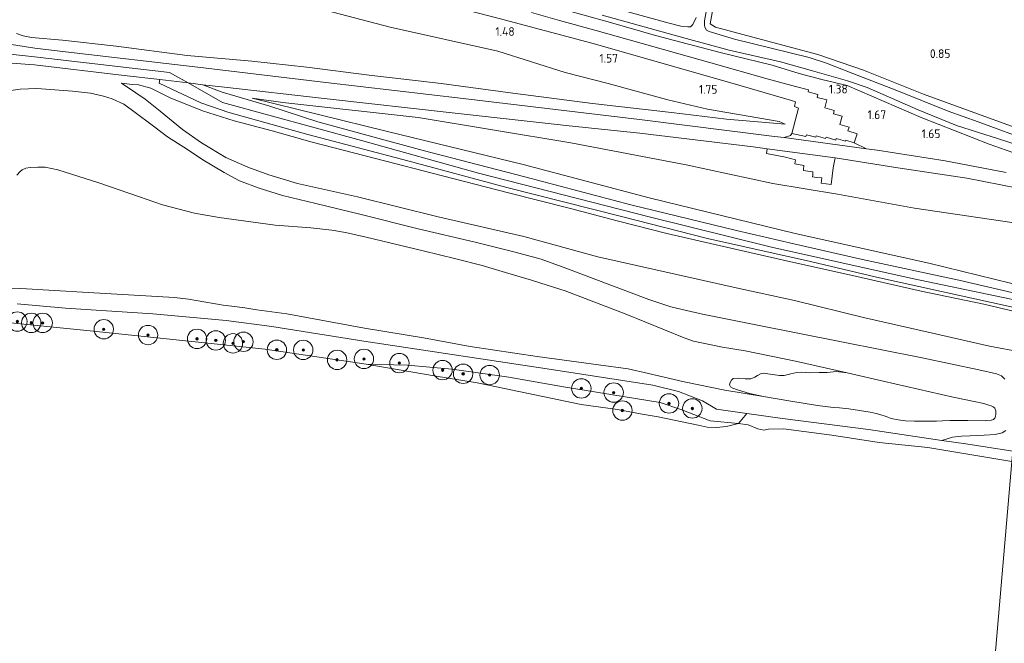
# Model space of a CAD drawing. Extents: x 126429 to 133038, y 413091 to 414846.
# Tile 132 of 256: x 128511 to 128714, y 413429 to 413558. Entities that reach past the tile are written whole.
import ezdxf
from ezdxf.enums import TextEntityAlignment as Align
from ezdxf.lldxf.tags import DXFTag

# ---------------------------------------------------------------- set-up
doc = ezdxf.new("R2010")
doc.units = 0
for name, color, linetype, lineweight in [('B-ME-BC-BETONVORM-GV', 50, 'Continuous', 18), ('B-ME-GR-BOOM-S', 90, 'Continuous', 25), ('B-ME-GR-BOUWLAND_AKKERBOUW-GV', 80, 'Continuous', 13), ('B-ME-GR-GRAS-GV', 60, 'Continuous', 13), ('B-ME-GR-MOERAS-GV', 120, 'Continuous', 13), ('B-ME-GW-TALUD_KRUIN-G', 90, 'Continuous', 18), ('B-ME-GW-TALUD_TEEN-G', 90, 'Continuous', 18), ('B-ME-IE-TERREINAFSCHEIDING_KUNSTMATIG_HEKWERK-G', 20, 'IE-TERREINAFSCHEIDING-KUNSTMATIG', 18), ('B-ME-OB-BEKLEDING_STORTSTEEN-GV', 30, 'Continuous', 18), ('B-ME-OB-OEVERVOORZIENING-G', 7, 'Continuous', 18), ('B-ME-OG-HOOGTEPUNT-S', 7, 'Continuous', 25), ('B-ME-OG-WATER_POEL-GV', 7, 'Continuous', 18), ('B-ME-OG-WATER_RIVIER-GV', 130, 'Continuous', 18), ('B-ME-OG-WATER_SLOOT-G', 120, 'Continuous', 18), ('B-ME-OG-WATER_SLOOT-GV', 120, 'Continuous', 18), ('B-ME-VH-VERHARDING_ASFALT-GV', 252, 'Continuous', 18), ('B-ME-VH-VERHARDING_BETON-GV', 252, 'Continuous', 18), ('B-ME-VH-VERHARDING_HALFVERHARDING-GV', 252, 'Continuous', 18), ('B-ME-WH-WINTERBED-G', 150, 'WH-WINTERBED', 18)]:
    doc.layers.add(name, color=color, linetype=linetype, lineweight=lineweight)
doc.styles.add('NLCS-ISO-ANNOTATIVE-T18', font='NLCS-ISO.ttf', dxfattribs={"height": 1.8})
doc.styles.get("Standard").update_dxf_attribs({"font": 'arial.ttf'})
doc.linetypes.add('IE-TERREINAFSCHEIDING-KUNSTMATIG', pattern='A,4,[82,NLCS.SHX,S=0.75,R=90,X=0,Y=0],4,-2', length=10)
tags = doc.linetypes.add('WH-WINTERBED', pattern='A,6,-3.5,["WB",Standard,S=1.8,R=0,X=-1.5,Y=-0.9],-3.5,6,-3.5,6,-3.5,6,-3.5,6,-3.5', length=51).pattern_tags.tags
tags[6] = DXFTag(74, 10)

# ---------------------------------------------------------------- blocks, each defined once
blk = doc.blocks.new('SAL-HOOGTELABEL-SO')
at = {"color": 0, "linetype": 'ByBlock', "lineweight": -2, "style": 'NLCS-ISO-ANNOTATIVE-T18'}
blk.add_attdef('HOOGTE', text='', height=1.8, dxfattribs=at).set_placement((2.79, 0), align=Align.RIGHT)
blk = doc.blocks.new('SGR-BOOM_01-SO')
at = {"linetype": 'ByBlock', "lineweight": 18}
h = blk.add_hatch(color=0, dxfattribs=at)
h.dxf.hatch_style = 1
edge = h.paths.add_edge_path()
edge.add_arc((0, 0), 0.25, 0, 360)
at = {"color": 0, "linetype": 'ByBlock', "lineweight": 18}
for radius in [2, 0.25]:
    blk.add_circle((0, 0), radius, dxfattribs=at)

msp = doc.modelspace()

# ---------------------------------------------------------------- linework, layer by layer
at = {"layer": 'B-ME-BC-BETONVORM-GV'}
msp.add_polyline3d([(128616.316, 413559.388, 0.945), (128622.112, 413557.769, 0.961), (128629.372, 413555.74, 0.98), (128653.32, 413549.043, 1.027), (128664.96, 413545.733, 1.092), (128670.818, 413544.161, 1.204), (128673.516, 413543.436, 1.256), (128673.451, 413543.058, 1.335), (128675.444, 413542.484, 1.466), (128675.274, 413541.918, 1.47), (128677.269, 413541.429, 1.433), (128676.859, 413539.755, 1.596), (128678.805, 413539.19, 1.643), (128678.628, 413538.546, 1.727), (128680.416, 413538.01, 1.731), (128679.976, 413536.284, 1.853), (128681.894, 413535.773, 1.937), (128681.613, 413535.001, 2.002), (128683.554, 413534.376, 2.021), (128682.889, 413532.518, 1.946), (128681.182, 413533.095, 2.04), (128681.097, 413532.863, 2.054), (128679.231, 413533.444, 2.049), (128679.147, 413533.11, 2.002), (128677.113, 413533.696, 2.058), (128677.028, 413533.413, 2.1), (128675.101, 413533.995, 2.03), (128675.027, 413533.673, 2.03), (128673.058, 413534.202, 2.026), (128672.946, 413533.823, 2.091), (128670.073, 413534.458, 2.249), (128671.413, 413539.715, 1.54), (128670.632, 413539.997, 1.386), (128670.789, 413541.014, 1.153), (128669.964, 413541.277, 1.134), (128657.469, 413544.881, 1.083), (128628.796, 413553.063, 1.083), (128609.675, 413558.204, 0.971)], dxfattribs=at)
msp.add_polyline3d([(128678.586, 413527.405, 2.464), (128678.135, 413523.919, 2.725), (128676.128, 413524.222, 2.739), (128676.232, 413525.337, 2.792), (128675.122, 413525.42, 2.82), (128674.308, 413525.497, 2.767), (128674.355, 413525.878, 2.792), (128674.383, 413526.544, 2.609), (128672.882, 413526.758, 2.738), (128672.4259, 413526.8163, 2.721), (128672.442, 413527.021, 2.721), (128672.522, 413527.837, 2.627), (128670.661, 413528.193, 2.609), (128670.794, 413529.039, 2.515), (128668.763, 413529.55, 2.506), (128664.843, 413530.363, 2.52), (128664.943, 413531.305, 2.418), (128678.991, 413529.465, 2.217)], close=True, dxfattribs=at)
at = {"layer": 'B-ME-GR-BOUWLAND_AKKERBOUW-GV'}
msp.add_polyline3d([(128735.333, 413698.934, 0.764), (128721.193, 413533.822, 0.994), (128697.185, 413542.604, 0.988), (128684.819, 413547.552, 0.776), (128675.397, 413550.766, 0.801), (128662.73, 413554.099, 0.826), (128654.272, 413556.423, 0.776), (128653.199, 413557.063, 0.738), (128655.253, 413568.497, 0.626)], dxfattribs=at)
at = {"layer": 'B-ME-GR-GRAS-GV'}
for points in [[(128506.595, 413580.229, 1.12), (128528.98, 413576.172, 1.092), (128553.834, 413571.308, 1.055), (128583.496, 413564.993, 1.083), (128609.675, 413558.204, 0.971), (128628.796, 413553.063, 1.083), (128657.469, 413544.881, 1.083), (128669.964, 413541.277, 1.134), (128670.789, 413541.014, 1.153), (128670.632, 413539.997, 1.386), (128671.413, 413539.715, 1.54), (128670.073, 413534.458, 2.249), (128669.759, 413534.073, 2.194), (128668.441, 413533.618, 2.362), (128666.507, 413533.878, 2.399), (128638.632, 413537.375, 3.178), (128602.252, 413541.69, 4.303), (128573.868, 413544.987, 5.502), (128547.449, 413548.148, 5.982), (128520.198, 413551.33, 6.094), (128513.8793, 413552.0865, 6.0464), (128508.1488, 413552.9235, 6.158)], [(128719.684, 413532.767, -0.433), (128708.51, 413536.843, -0.433), (128702.332, 413539.051, -0.433), (128691.722, 413543.314, -0.433), (128682.638, 413546.823, -0.433), (128677.194, 413548.959, -0.433), (128673.625, 413550.127, -0.433), (128658.232, 413553.945, -0.433), (128652.998, 413555.465, -0.433), (128652.448, 413555.76, -0.433), (128652.112, 413556.404, -0.433), (128651.996, 413556.814, -0.433), (128652.023, 413557.726, -0.433), (128655.645, 413577.819, -0.433)], [(128655.253, 413568.497, 0.626), (128653.199, 413557.063, 0.738), (128654.272, 413556.423, 0.776), (128662.73, 413554.099, 0.826), (128675.397, 413550.766, 0.801), (128684.819, 413547.552, 0.776), (128697.185, 413542.604, 0.988), (128721.193, 413533.822, 0.994), (128721.052, 413532.177, 1.214), (128720.126, 413530.062, 1.389), (128719.534, 413529.775, 1.439), (128717.758, 413529.775, 1.539), (128710.802, 413532.284, 1.352), (128696.726, 413537.764, 1.064), (128684.045, 413543.228, 0.964), (128681.438, 413544.344, 0.939), (128676.272, 413545.583, 0.989), (128671.58, 413546.867, 0.988), (128665.996, 413548.575, 0.863), (128655.262, 413551.168, 0.913), (128641.89, 413554.648, 0.876), (128632.153, 413557.516, 0.788), (128623.191, 413559.981, 0.763)], [(128510.0651, 413555.0587, 6.227), (128511.4437, 413554.5914, 6.248), (128513.1548, 413554.2409, 6.227), (128519.5602, 413553.715, 6.122), (128530.652, 413552.4898, 6.0485), (128545.3097, 413550.5582, 5.996), (128558.5967, 413549.3812, 5.7965), (128570.0037, 413548.1301, 5.408), (128582.8658, 413546.5042, 5.1035), (128597.6866, 413544.7403, 4.4945), (128612.4746, 413542.8128, 3.9695), (128628.949, 413540.6548, 3.4235), (128645.2414, 413538.7804, 2.9825), (128656.5951, 413537.3972, 2.615), (128668.649, 413536.364, 2.114), (128667.447, 413536.931, 2.089), (128652.626, 413539.464, 1.927), (128644.485, 413541.398, 1.914), (128632.149, 413544.772, 1.764), (128623.246, 413547.021, 1.527), (128609.414, 413551.442, 1.389), (128587.192, 413556.376, 1.391), (128569.534, 413561.006, 1.466)], [(128569.534, 413561.006, 1.466), (128587.192, 413556.376, 1.391), (128609.414, 413551.442, 1.389), (128623.246, 413547.021, 1.527), (128632.149, 413544.772, 1.764), (128644.485, 413541.398, 1.914), (128652.626, 413539.464, 1.927), (128667.447, 413536.931, 2.089), (128668.649, 413536.364, 2.114), (128656.5951, 413537.3972, 2.615), (128645.2414, 413538.7804, 2.9825), (128628.949, 413540.6548, 3.4235), (128612.4746, 413542.8128, 3.9695), (128597.6866, 413544.7403, 4.4945), (128582.8658, 413546.5042, 5.1035), (128570.0037, 413548.1301, 5.408), (128558.5967, 413549.3812, 5.7965), (128545.3097, 413550.5582, 5.996), (128530.652, 413552.4898, 6.0485), (128519.5602, 413553.715, 6.122), (128513.1548, 413554.2409, 6.227), (128511.4437, 413554.5914, 6.248), (128510.0651, 413555.0587, 6.227)], [(128650.317, 413558.41, -0.433), (128649.59, 413556.934, -0.433), (128649.145, 413556.49, -0.433), (128648.562, 413556.481, -0.433), (128647.145, 413556.623, -0.433), (128644.752, 413557.225, -0.433), (128631.963, 413560.714, -0.433)], [(128714.245, 413526.424, 1.908), (128701.722, 413528.816, 1.979), (128687.675, 413531.031, 1.993), (128685.479, 413531.326, 2.035), (128682.889, 413532.518, 1.946), (128683.554, 413534.376, 2.021), (128681.613, 413535.001, 2.002), (128681.894, 413535.773, 1.937), (128679.976, 413536.284, 1.853), (128680.416, 413538.01, 1.731), (128678.628, 413538.546, 1.727), (128678.805, 413539.19, 1.643), (128676.859, 413539.755, 1.596), (128677.269, 413541.429, 1.433), (128675.274, 413541.918, 1.47), (128675.444, 413542.484, 1.466), (128673.451, 413543.058, 1.335), (128673.516, 413543.436, 1.256), (128670.818, 413544.161, 1.204), (128664.96, 413545.733, 1.092), (128653.32, 413549.043, 1.027), (128629.372, 413555.74, 0.98), (128622.112, 413557.769, 0.961), (128616.316, 413559.388, 0.945)], [(128623.191, 413559.981, 0.763), (128632.153, 413557.516, 0.788), (128641.89, 413554.648, 0.876), (128655.262, 413551.168, 0.913), (128665.996, 413548.575, 0.863), (128671.58, 413546.867, 0.988), (128676.272, 413545.583, 0.989), (128681.438, 413544.344, 0.939), (128684.045, 413543.228, 0.964), (128696.726, 413537.764, 1.064), (128710.802, 413532.284, 1.352), (128717.758, 413529.775, 1.539)], [(128630.945, 413558.84, -0.433), (128648.213, 413554.055, -0.433), (128657.151, 413551.642, -0.433), (128667.738, 413549.256, -0.433), (128674.308, 413547.418, -0.433), (128681.504, 413545.334, -0.433), (128685.574, 413543.923, -0.433), (128696.099, 413539.357, -0.433), (128704.048, 413536.084, -0.433), (128712.672, 413533.349, -0.433), (128719.109, 413531.312, -0.433)], [(128504.2288, 413549.2907, 6.169), (128513.7481, 413548.6053, 5.9584), (128532.283, 413546.436, 6.038), (128539.631, 413545.567, 5.967), (128539.524, 413544.856, 5.912), (128548.093, 413540.797, 5.889), (128552.322, 413539.334, 5.861), (128553.692, 413538.861, 5.852), (128570.191, 413534.263, 5.791), (128590.806, 413528.835, 5.754), (128611.238, 413523.302, 5.861), (128634.917, 413517.349, 5.847), (128652.668, 413512.832, 5.912), (128673.869, 413508.071, 6.029), (128687.528, 413504.822, 6.085), (128700.899, 413501.874, 6.099), (128718.134, 413498.107, 6.206)], [(128717.531, 413489.364, 3.536), (128710.868, 413490.622, 3.386), (128698.214, 413493.498, 3.248), (128685.106, 413496.463, 3.223), (128670.569, 413500.052, 2.973), (128658.54, 413502.606, 2.673), (128630.053, 413509.007, 2.236), (128614.774, 413513.253, 2.348), (128597.078, 413517.263, 2.461), (128580.4382, 413521.4226, 2.8205), (128568.0357, 413524.1264, 2.878), (128562.1547, 413525.9412, 2.9585), (128557.781, 413527.5488, 3.1425), (128553.2923, 413529.5336, 3.5105), (128548.2558, 413532.5638, 3.982), (128544.2859, 413535.254, 4.626), (128539.6865, 413539.0659, 5.086), (128536.6233, 413541.5596, 5.478), (128534.6906, 413542.8562, 5.718), (128531.7413, 413544.8617, 6.1748), (128533.9152, 413544.5796, 6.1748), (128535.216, 413544.5002, 6.115), (128537.7559, 413543.796, 6.169), (128541.7425, 413541.8154, 6.079), (128548.4615, 413539.1222, 6.041), (128554.9948, 413537.0432, 6.003), (128562.8078, 413535.0021, 5.876), (128571.0825, 413532.6563, 5.8675), (128584.1676, 413529.2748, 5.9185), (128597.9381, 413525.7199, 5.927), (128611.5802, 413522.2511, 5.944), (128624.3992, 413519.0153, 5.944), (128633.9934, 413516.4799, 5.9185), (128644.2516, 413513.8139, 5.893), (128657.4451, 413510.8393, 5.9695), (128669.846, 413507.9957, 6.1225), (128681.9687, 413505.3028, 6.199), (128696.7256, 413501.9594, 6.2075), (128709.6897, 413499.2646, 6.3605), (128718.0653, 413497.2455, 6.206)], [(128718.0653, 413497.2455, 6.206), (128709.6897, 413499.2646, 6.3605), (128696.7256, 413501.9594, 6.2075), (128681.9687, 413505.3028, 6.199), (128669.846, 413507.9957, 6.1225), (128657.4451, 413510.8393, 5.9695), (128644.2516, 413513.8139, 5.893), (128633.9934, 413516.4799, 5.9185), (128624.3992, 413519.0153, 5.944), (128611.5802, 413522.2511, 5.944), (128597.9381, 413525.7199, 5.927), (128584.1676, 413529.2748, 5.9185), (128571.0825, 413532.6563, 5.8675), (128562.8078, 413535.0021, 5.876), (128554.9948, 413537.0432, 6.003), (128548.4615, 413539.1222, 6.041), (128541.7425, 413541.8154, 6.079), (128537.7559, 413543.796, 6.169), (128535.216, 413544.5002, 6.115), (128533.9152, 413544.5796, 6.1748), (128531.7413, 413544.8617, 6.1748), (128534.6906, 413542.8562, 5.718), (128536.6233, 413541.5596, 5.478), (128539.6865, 413539.0659, 5.086), (128544.2859, 413535.254, 4.626), (128548.2558, 413532.5638, 3.982), (128553.2923, 413529.5336, 3.5105), (128557.781, 413527.5488, 3.1425), (128562.1547, 413525.9412, 2.9585), (128568.0357, 413524.1264, 2.878), (128580.4382, 413521.4226, 2.8205), (128597.078, 413517.263, 2.461), (128614.774, 413513.253, 2.348), (128630.053, 413509.007, 2.236), (128658.54, 413502.606, 2.673), (128670.569, 413500.052, 2.973), (128685.106, 413496.463, 3.223), (128698.214, 413493.498, 3.248), (128710.868, 413490.622, 3.386), (128717.531, 413489.364, 3.536)], [(128718.381, 413500.985, 6.239), (128704.502, 413504.183, 6.16), (128684.652, 413508.477, 6.085), (128670.456, 413511.688, 5.992), (128658.608, 413514.487, 5.875), (128636.805, 413519.759, 5.852), (128614.962, 413525.507, 5.898), (128593.968, 413530.986, 5.87), (128572.23, 413536.847, 5.861), (128562.361, 413540.067, 5.754), (128552.961, 413542.873, 5.758), (128552.265, 413543.081, 5.758), (128548.508, 413544.517, 5.881), (128552.961, 413543.991, 5.838), (128573.536, 413541.657, 5.306), (128600.553, 413538.646, 4.433), (128624.11, 413536.071, 3.589), (128638.692, 413534.523, 3.085), (128662.043, 413531.685, 2.459), (128664.943, 413531.305, 2.418), (128664.843, 413530.363, 2.52), (128668.763, 413529.55, 2.506), (128670.794, 413529.039, 2.515), (128670.661, 413528.193, 2.609), (128672.522, 413527.837, 2.627), (128672.442, 413527.021, 2.721), (128672.4259, 413526.8163, 2.721), (128672.882, 413526.758, 2.738), (128674.383, 413526.544, 2.609), (128674.355, 413525.878, 2.792), (128674.308, 413525.497, 2.767), (128675.122, 413525.42, 2.82), (128676.232, 413525.337, 2.792), (128676.128, 413524.222, 2.739), (128678.135, 413523.919, 2.725), (128678.586, 413527.405, 2.464), (128678.991, 413529.465, 2.217), (128691.953, 413527.394, 2.043), (128706.15, 413525.234, 2.058), (128720.222, 413522.488, 1.949)], [(128508.4211, 413543.2494, 5.9545), (128510.8105, 413543.5712, 6.031), (128514.2732, 413543.7111, 6.0565), (128517.1018, 413543.5529, 6.082), (128521.6324, 413543.2221, 6.0735), (128525.3056, 413542.7768, 6.099), (128527.9842, 413542.1689, 6.0735), (128529.8267, 413541.6046, 6.031), (128532.181, 413540.4833, 5.8695), (128534.0205, 413539.2184, 5.639), (128538.5933, 413535.7807, 5.1165), (128541.2225, 413533.8089, 4.7555), (128545.3587, 413531.138, 4.3185), (128548.4905, 413529.045, 4.024), (128552.9381, 413526.3972, 3.492), (128556.0922, 413524.7127, 3.2735), (128560.1685, 413523.1989, 3.055), (128564.9548, 413521.6999, 2.8365), (128571.8016, 413520.0325, 2.789), (128581.1848, 413517.7536, 2.6845), (128592.9373, 413514.7971, 2.58), (128604.7384, 413512.056, 2.4755), (128612.7092, 413510.0926, 2.428), (128618.2957, 413508.5366, 2.4375), (128623.4164, 413506.7013, 2.39), (128632.6756, 413503.1652, 2.3615), (128640.5716, 413500.1959, 2.409), (128645.0946, 413498.7456, 2.4185), (128648.3261, 413497.9696, 2.5135), (128651.6294, 413497.2175, 2.656), (128662.6177, 413495.0058, 2.732), (128680.2851, 413491.4811, 2.8175), (128696.9232, 413488.199, 2.922), (128708.6532, 413485.7456, 2.96), (128712.2502, 413484.8724, 3.0835), (128713.3401, 413484.4586, 3.036), (128714.0329, 413483.8338, 2.9505)], [(128714.0329, 413483.8338, 2.9505), (128713.3401, 413484.4586, 3.036), (128712.2502, 413484.8724, 3.0835), (128708.6532, 413485.7456, 2.96), (128696.9232, 413488.199, 2.922), (128680.2851, 413491.4811, 2.8175), (128662.6177, 413495.0058, 2.732), (128651.6294, 413497.2175, 2.656), (128648.3261, 413497.9696, 2.5135), (128645.0946, 413498.7456, 2.4185), (128640.5716, 413500.1959, 2.409), (128632.6756, 413503.1652, 2.3615), (128623.4164, 413506.7013, 2.39), (128618.2957, 413508.5366, 2.4375), (128612.7092, 413510.0926, 2.428), (128604.7384, 413512.056, 2.4755), (128592.9373, 413514.7971, 2.58), (128581.1848, 413517.7536, 2.6845), (128571.8016, 413520.0325, 2.789), (128564.9548, 413521.6999, 2.8365), (128560.1685, 413523.1989, 3.055), (128556.0922, 413524.7127, 3.2735), (128552.9381, 413526.3972, 3.492), (128548.4905, 413529.045, 4.024), (128545.3587, 413531.138, 4.3185), (128541.2225, 413533.8089, 4.7555), (128538.5933, 413535.7807, 5.1165), (128534.0205, 413539.2184, 5.639), (128532.181, 413540.4833, 5.8695), (128529.8267, 413541.6046, 6.031), (128527.9842, 413542.1689, 6.0735), (128525.3056, 413542.7768, 6.099), (128521.6324, 413543.2221, 6.0735), (128517.1018, 413543.5529, 6.082), (128514.2732, 413543.7111, 6.0565), (128510.8105, 413543.5712, 6.031), (128508.4211, 413543.2494, 5.9545)], [(128719.623, 413515.486, 2.623), (128695.348, 413519.067, 2.712), (128679.445, 413521.924, 2.941), (128666.119, 413524.168, 2.902), (128648.239, 413528.004, 3.089), (128624.435, 413532.564, 3.581), (128592.916, 413537.787, 4.569), (128565.045, 413540.83, 5.614), (128558.694, 413541.757, 5.782), (128586.617, 413534.893, 5.637), (128614.618, 413528.047, 5.69), (128640.621, 413521.225, 5.613), (128670.726, 413513.865, 5.779), (128698.326, 413507.718, 5.984), (128718.533, 413502.761, 6.169)], [(128508.6838, 413502.4325, 0.88), (128510.9753, 413502.4854, 0.88), (128524.825, 413501.6846, 0.88), (128542.6352, 413500.6684, 0.88), (128545.5763, 413500.2781, 0.88), (128547.1687, 413499.9981, 0.88), (128552.7068, 413499.0708, 0.88), (128554.4939, 413498.855, 0.88), (128557.1828, 413498.4816, 0.88), (128559.6417, 413498.1193, 0.88), (128565.8388, 413497.2745, 0.88), (128581.8995, 413494.303, 0.88), (128594.028, 413492.3136, 0.88), (128603.6988, 413490.552, 0.88), (128617.5291, 413488.4947, 0.88), (128630.1343, 413486.7497, 0.88), (128636.2779, 413485.9439, 0.88), (128640.5029, 413484.9836, 0.88), (128647.8352, 413483.2792, 0.88), (128656.2045, 413481.5529, 0.88), (128664.2222, 413480.2468, 0.88), (128669.856, 413479.2659, 0.88), (128675.34, 413478.3713, 0.88), (128678.6289, 413477.9663, 0.88), (128679.8921, 413477.8983, 0.88), (128681.8175, 413477.6492, 0.88), (128686.2194, 413476.9725, 0.88), (128687.4669, 413476.7532, 0.88), (128688.2089, 413476.5288, 0.88), (128689.5398, 413476.0687, 0.88), (128690.5675, 413475.7228, 0.88), (128692.0121, 413475.3898, 0.88), (128693.4925, 413475.177, 0.88), (128695.3533, 413475.1244, 0.88), (128697.1175, 413475.1193, 0.88), (128698.6748, 413475.1147, 0.88), (128699.8947, 413475.1112, 0.88), (128701.1073, 413475.1805, 0.88), (128702.6553, 413475.2455, 0.88), (128703.5606, 413475.2643, 0.88), (128704.6464, 413475.2611, 0.88), (128706.3409, 413475.2991, 0.88), (128710.0021, 413475.2256, 0.88), (128710.2587, 413475.2463, 0.88), (128711.2039, 413475.3323, 0.88), (128711.2254, 413475.3322, 0.88), (128711.6476, 413475.4909, 0.88), (128711.9037, 413475.7694, 0.88), (128712.078, 413476.181, 0.88), (128712.1436, 413476.6095, 0.88), (128712.124, 413477.2596, 0.88), (128711.9327, 413477.8041, 0.88), (128711.6023, 413478.1149, 0.88), (128711.2141, 413478.3098, 0.88), (128710.7216, 413478.4613, 0.88), (128709.6852, 413478.768, 0.88), (128707.6933, 413479.2024, 0.88), (128703.3665, 413480.0723, 0.88), (128688.866, 413483.4085, 0.88), (128681.4861, 413485.1223, 0.88), (128670.7737, 413487.5323, 0.88), (128660.4282, 413489.6628, 0.88), (128655.7153, 413490.3837, 0.88), (128651.4413, 413491.2682, 0.88), (128649.7279, 413491.6475, 0.88), (128649.5479, 413491.6874, 0.88), (128647.8405, 413492.2952, 0.88), (128635.6546, 413497.296, 0.88), (128623.302, 413502.0041, 0.88), (128619.5335, 413503.2153, 0.88), (128616.3662, 413504.2254, 0.88), (128610.9914, 413505.827, 0.88), (128606.1734, 413507.2555, 0.88), (128600.7507, 413508.6204, 0.88), (128593.9616, 413510.2904, 0.88), (128582.2251, 413513.1107, 0.88), (128577.9543, 413514.0555, 0.88), (128575.1618, 413514.5334, 0.88), (128570.7905, 413514.9966, 0.88), (128563.4623, 413515.5323, 0.88), (128551.9151, 413517.1304, 0.88), (128546.7956, 413518.0668, 0.88), (128540.2208, 413519.7362, 0.88), (128535.4297, 413521.4326, 0.88), (128526.8578, 413524.3243, 0.88), (128518.6141, 413526.9629, 0.88), (128515.9589, 413527.4904, 0.88), (128514.441, 413527.5377, 0.88), (128512.8717, 413527.428, 0.88), (128511.9767, 413527.3016, 0.88), (128511.2388, 413526.9447, 0.88), (128510.7912, 413526.604, 0.88), (128510.1289, 413525.8387, 0.88)], [(128510.2081, 413499.3068, 2.0433), (128520.154, 413498.475, 2.058), (128538.172, 413497.262, 2.483), (128553.342, 413495.867, 2.296), (128562.73, 413494.667, 2.296), (128581.718, 413491.653, 1.933), (128620.429, 413485.765, 2.044), (128641.373, 413482.539, 2.04), (128646.633, 413481.287, 2.04), (128651.644, 413479.322, 1.886), (128654.478, 413477.611, 1.455), (128660.731, 413476.736, 1.443), (128659.046, 413474.682, 0.7), (128653.2, 413475.206, 0.7), (128647.328, 413477.506, 0.7), (128642.855, 413479.005, 0.7), (128622.952, 413482.216, 0.7), (128611.643, 413484.242, 0.7), (128599.942, 413485.873, 0.7), (128590.728, 413486.67, 0.7), (128582.211, 413486.903, 0.7), (128561.345, 413489.963, 0.7), (128546.914, 413491.467, 0.7), (128524.558, 413493.804, 0.7), (128506.733, 413495.646, 0.7)], [(128714.175, 413473.2357, 1.9625), (128713.4549, 413472.7108, 1.877), (128711.9948, 413472.4046, 1.8865), (128709.7576, 413472.2679, 1.7915), (128706.8432, 413472.1067, 1.7725), (128705.0691, 413472.0664, 1.801), (128703.1761, 413471.8324, 1.8295), (128700.9825, 413471.186, 1.5006), (128685.88, 413473.436, 1.469), (128668.106, 413475.705, 1.43), (128660.731, 413476.736, 1.443), (128654.478, 413477.611, 1.455), (128651.644, 413479.322, 1.886), (128646.633, 413481.287, 2.04), (128641.373, 413482.539, 2.04), (128620.429, 413485.765, 2.044), (128581.718, 413491.653, 1.933), (128562.73, 413494.667, 2.296), (128553.342, 413495.867, 2.296), (128538.172, 413497.262, 2.483), (128520.154, 413498.475, 2.058), (128510.2081, 413499.3068, 2.0433)], [(128715.624, 413468.934, 1.437), (128705.923, 413470.45, 1.511), (128700.9825, 413471.186, 1.5006), (128703.1761, 413471.8324, 1.8295), (128705.0691, 413472.0664, 1.801), (128706.8432, 413472.1067, 1.7725), (128709.7576, 413472.2679, 1.7915), (128711.9948, 413472.4046, 1.8865), (128713.4549, 413472.7108, 1.877), (128714.175, 413473.2357, 1.9625)]]:
    msp.add_polyline3d(points, dxfattribs=at)
for points in [[(128719.623, 413515.486, 2.623), (128718.533, 413502.761, 6.169), (128698.326, 413507.718, 5.984), (128670.726, 413513.865, 5.779), (128640.621, 413521.225, 5.613), (128614.618, 413528.047, 5.69), (128586.617, 413534.893, 5.637), (128558.694, 413541.757, 5.782), (128565.045, 413540.83, 5.614), (128592.916, 413537.787, 4.569), (128624.435, 413532.564, 3.581), (128648.239, 413528.004, 3.089), (128666.119, 413524.168, 2.902), (128679.445, 413521.924, 2.941), (128695.348, 413519.067, 2.712)], [(128656.573, 413474.033, 0.7), (128654.538, 413473.812, 0.7), (128652.601, 413473.899, 0.7), (128650.716, 413474.329, 0.7), (128647.404, 413475.023, 0.7), (128642.483, 413476.003, 0.7), (128639.1467, 413476.6054, 0.7), (128634.104, 413477.516, 0.7), (128626.597, 413478.563, 0.7), (128607.488, 413482.5394, 0.7), (128605.14, 413483.028, 0.7), (128596.226, 413484.522, 0.7), (128582.211, 413486.903, 0.7), (128590.728, 413486.67, 0.7), (128599.942, 413485.873, 0.7), (128611.643, 413484.242, 0.7), (128622.952, 413482.216, 0.7), (128642.855, 413479.005, 0.7), (128647.328, 413477.506, 0.7), (128653.2, 413475.206, 0.7), (128659.046, 413474.682, 0.7)]]:
    msp.add_polyline3d(points, close=True, dxfattribs=at)
at = {"layer": 'B-ME-GR-MOERAS-GV'}
msp.add_polyline3d([(128510.1289, 413525.8387, 0.88), (128510.7912, 413526.604, 0.88), (128511.2388, 413526.9447, 0.88), (128511.9767, 413527.3016, 0.88), (128512.8717, 413527.428, 0.88), (128514.441, 413527.5377, 0.88), (128515.9589, 413527.4904, 0.88), (128518.6141, 413526.9629, 0.88), (128526.8578, 413524.3243, 0.88), (128535.4297, 413521.4326, 0.88), (128540.2208, 413519.7362, 0.88), (128546.7956, 413518.0668, 0.88), (128551.9151, 413517.1304, 0.88), (128563.4623, 413515.5323, 0.88), (128570.7905, 413514.9966, 0.88), (128575.1618, 413514.5334, 0.88), (128577.9543, 413514.0555, 0.88), (128582.2251, 413513.1107, 0.88), (128593.9616, 413510.2904, 0.88), (128600.7507, 413508.6204, 0.88), (128606.1734, 413507.2555, 0.88), (128610.9914, 413505.827, 0.88), (128616.3662, 413504.2254, 0.88), (128619.5335, 413503.2153, 0.88), (128623.302, 413502.0041, 0.88), (128635.6546, 413497.296, 0.88), (128647.8405, 413492.2952, 0.88), (128649.5479, 413491.6874, 0.88), (128649.7279, 413491.6475, 0.88), (128651.4413, 413491.2682, 0.88), (128655.7153, 413490.3837, 0.88), (128660.4282, 413489.6628, 0.88), (128670.7737, 413487.5323, 0.88), (128681.4861, 413485.1223, 0.88), (128679.1909, 413485.3672, 0.88), (128677.3654, 413485.1642, 0.88), (128675.6987, 413485.1425, 0.88), (128673.7107, 413485.1218, 0.88), (128672.0484, 413485.2522, 0.88), (128671.093, 413485.1758, 0.88), (128669.8505, 413484.9112, 0.88), (128668.4861, 413484.5797, 0.88), (128667.4799, 413484.5281, 0.88), (128666.0673, 413484.7533, 0.88), (128665.0803, 413484.9169, 0.88), (128664.3775, 413485.0537, 0.88), (128663.5579, 413484.8895, 0.88), (128662.969, 413484.5704, 0.88), (128662.4132, 413484.1844, 0.88), (128661.5778, 413483.8604, 0.88), (128660.4336, 413483.8902, 0.88), (128659.1431, 413484.0374, 0.88), (128657.9784, 413483.9148, 0.88), (128657.6345, 413483.6203, 0.88), (128657.3333, 413483.1346, 0.88), (128657.1995, 413482.632, 0.88), (128657.3837, 413482.2343, 0.88), (128657.8619, 413481.9126, 0.88), (128658.867, 413481.592, 0.88), (128661.3271, 413480.87, 0.88), (128664.2222, 413480.2468, 0.88), (128656.2045, 413481.5529, 0.88), (128647.8352, 413483.2792, 0.88), (128640.5029, 413484.9836, 0.88), (128636.2779, 413485.9439, 0.88), (128630.1343, 413486.7497, 0.88), (128617.5291, 413488.4947, 0.88), (128603.6988, 413490.552, 0.88), (128594.028, 413492.3136, 0.88), (128581.8995, 413494.303, 0.88), (128565.8388, 413497.2745, 0.88), (128559.6417, 413498.1193, 0.88), (128557.1828, 413498.4816, 0.88), (128554.4939, 413498.855, 0.88), (128552.7068, 413499.0708, 0.88), (128547.1687, 413499.9981, 0.88), (128545.5763, 413500.2781, 0.88), (128542.6352, 413500.6684, 0.88), (128524.825, 413501.6846, 0.88), (128510.9753, 413502.4854, 0.88), (128508.6838, 413502.4325, 0.88)], dxfattribs=at)
at = {"layer": 'B-ME-GW-TALUD_KRUIN-G'}
for points in [[(128510.0651, 413555.0587, 6.227), (128511.4437, 413554.5914, 6.248), (128513.1548, 413554.2409, 6.227), (128519.5602, 413553.715, 6.122), (128530.652, 413552.4898, 6.0485), (128545.3097, 413550.5582, 5.996), (128558.5967, 413549.3812, 5.7965), (128570.0037, 413548.1301, 5.408), (128582.8658, 413546.5042, 5.1035), (128597.6866, 413544.7403, 4.4945), (128612.4746, 413542.8128, 3.9695), (128628.949, 413540.6548, 3.4235), (128645.2414, 413538.7804, 2.9825), (128656.5951, 413537.3972, 2.615), (128668.649, 413536.364, 2.114)], [(128531.7413, 413544.8617, 6.1748), (128533.9152, 413544.5796, 6.1748), (128535.216, 413544.5002, 6.115), (128537.7559, 413543.796, 6.169), (128541.7425, 413541.8154, 6.079), (128548.4615, 413539.1222, 6.041), (128554.9948, 413537.0432, 6.003), (128562.8078, 413535.0021, 5.876), (128571.0825, 413532.6563, 5.8675), (128584.1676, 413529.2748, 5.9185), (128597.9381, 413525.7199, 5.927), (128611.5802, 413522.2511, 5.944), (128624.3992, 413519.0153, 5.944), (128633.9934, 413516.4799, 5.9185), (128644.2516, 413513.8139, 5.893), (128657.4451, 413510.8393, 5.9695), (128669.846, 413507.9957, 6.1225), (128681.9687, 413505.3028, 6.199), (128696.7256, 413501.9594, 6.2075), (128709.6897, 413499.2646, 6.3605), (128718.0653, 413497.2455, 6.206)], [(128714.0329, 413483.8338, 2.9505), (128713.3401, 413484.4586, 3.036), (128712.2502, 413484.8724, 3.0835), (128708.6532, 413485.7456, 2.96), (128696.9232, 413488.199, 2.922), (128680.2851, 413491.4811, 2.8175), (128662.6177, 413495.0058, 2.732), (128651.6294, 413497.2175, 2.656), (128648.3261, 413497.9696, 2.5135), (128645.0946, 413498.7456, 2.4185), (128640.5716, 413500.1959, 2.409), (128632.6756, 413503.1652, 2.3615), (128623.4164, 413506.7013, 2.39), (128618.2957, 413508.5366, 2.4375), (128612.7092, 413510.0926, 2.428), (128604.7384, 413512.056, 2.4755), (128592.9373, 413514.7971, 2.58), (128581.1848, 413517.7536, 2.6845), (128571.8016, 413520.0325, 2.789), (128564.9548, 413521.6999, 2.8365), (128560.1685, 413523.1989, 3.055), (128556.0922, 413524.7127, 3.2735), (128552.9381, 413526.3972, 3.492), (128548.4905, 413529.045, 4.024), (128545.3587, 413531.138, 4.3185), (128541.2225, 413533.8089, 4.7555), (128538.5933, 413535.7807, 5.1165), (128534.0205, 413539.2184, 5.639), (128532.181, 413540.4833, 5.8695), (128529.8267, 413541.6046, 6.031), (128527.9842, 413542.1689, 6.0735), (128525.3056, 413542.7768, 6.099), (128521.6324, 413543.2221, 6.0735), (128517.1018, 413543.5529, 6.082), (128514.2732, 413543.7111, 6.0565), (128510.8105, 413543.5712, 6.031), (128508.4211, 413543.2494, 5.9545)], [(128718.533, 413502.761, 6.169), (128698.326, 413507.718, 5.984), (128670.726, 413513.865, 5.779), (128640.621, 413521.225, 5.613), (128614.618, 413528.047, 5.69), (128586.617, 413534.893, 5.637), (128558.694, 413541.757, 5.782)], [(128581.718, 413491.653, 1.933), (128562.73, 413494.667, 2.296), (128553.342, 413495.867, 2.296), (128538.172, 413497.262, 2.483), (128520.154, 413498.475, 2.058), (128510.2081, 413499.3068, 2.0433)], [(128581.718, 413491.653, 1.933), (128620.429, 413485.765, 2.044), (128641.373, 413482.539, 2.04), (128646.633, 413481.287, 2.04), (128651.644, 413479.322, 1.886), (128654.478, 413477.611, 1.455), (128660.731, 413476.736, 1.443), (128668.106, 413475.705, 1.43), (128685.88, 413473.436, 1.469), (128700.9825, 413471.186, 1.5006), (128705.923, 413470.45, 1.511), (128715.624, 413468.934, 1.437)], [(128700.9825, 413471.186, 1.5006), (128703.1761, 413471.8324, 1.8295), (128705.0691, 413472.0664, 1.801), (128706.8432, 413472.1067, 1.7725), (128709.7576, 413472.2679, 1.7915), (128711.9948, 413472.4046, 1.8865), (128713.4549, 413472.7108, 1.877), (128714.175, 413473.2357, 1.9625)]]:
    msp.add_polyline3d(points, dxfattribs=at)
at = {"layer": 'B-ME-GW-TALUD_TEEN-G'}
for points in [[(128358.511, 413613.523, 1.522), (128381.647, 413606.936, 1.578), (128412.598, 413598.441, 1.554), (128441.829, 413590.328, 1.626), (128471.845, 413581.977, 1.526), (128489.938, 413576.999, 1.503), (128506.079, 413573.341, 1.521), (128526.399, 413569.317, 1.599), (128546.382, 413566.007, 1.497), (128569.534, 413561.006, 1.466), (128587.192, 413556.376, 1.391), (128609.414, 413551.442, 1.389), (128623.246, 413547.021, 1.527)], [(128668.649, 413536.364, 2.114), (128667.447, 413536.931, 2.089), (128652.626, 413539.464, 1.927), (128644.485, 413541.398, 1.914), (128632.149, 413544.772, 1.764), (128623.246, 413547.021, 1.527)], [(128597.078, 413517.263, 2.461), (128580.4382, 413521.4226, 2.8205), (128568.0357, 413524.1264, 2.878), (128562.1547, 413525.9412, 2.9585), (128557.781, 413527.5488, 3.1425), (128553.2923, 413529.5336, 3.5105), (128548.2558, 413532.5638, 3.982), (128544.2859, 413535.254, 4.626), (128539.6865, 413539.0659, 5.086), (128536.6233, 413541.5596, 5.478), (128534.6906, 413542.8562, 5.718), (128531.7413, 413544.8617, 6.1748)], [(128558.694, 413541.757, 5.782), (128565.045, 413540.83, 5.614), (128592.916, 413537.787, 4.569)], [(128592.916, 413537.787, 4.569), (128624.435, 413532.564, 3.581), (128648.239, 413528.004, 3.089), (128666.119, 413524.168, 2.902), (128679.445, 413521.924, 2.941), (128695.348, 413519.067, 2.712), (128719.623, 413515.486, 2.623)], [(128681.4861, 413485.1223, 0.88), (128670.7737, 413487.5323, 0.88), (128660.4282, 413489.6628, 0.88), (128655.7153, 413490.3837, 0.88), (128651.4413, 413491.2682, 0.88), (128649.7279, 413491.6475, 0.88), (128649.5479, 413491.6874, 0.88), (128647.8405, 413492.2952, 0.88), (128635.6546, 413497.296, 0.88), (128623.302, 413502.0041, 0.88), (128619.5335, 413503.2153, 0.88), (128616.3662, 413504.2254, 0.88), (128610.9914, 413505.827, 0.88), (128606.1734, 413507.2555, 0.88), (128600.7507, 413508.6204, 0.88), (128593.9616, 413510.2904, 0.88), (128582.2251, 413513.1107, 0.88), (128577.9543, 413514.0555, 0.88), (128575.1618, 413514.5334, 0.88), (128570.7905, 413514.9966, 0.88), (128563.4623, 413515.5323, 0.88), (128551.9151, 413517.1304, 0.88), (128546.7956, 413518.0668, 0.88), (128540.2208, 413519.7362, 0.88), (128535.4297, 413521.4326, 0.88), (128526.8578, 413524.3243, 0.88), (128518.6141, 413526.9629, 0.88), (128515.9589, 413527.4904, 0.88), (128514.441, 413527.5377, 0.88), (128512.8717, 413527.428, 0.88), (128511.9767, 413527.3016, 0.88), (128511.2388, 413526.9447, 0.88), (128510.7912, 413526.604, 0.88), (128510.1289, 413525.8387, 0.88)], [(128597.078, 413517.263, 2.461), (128614.774, 413513.253, 2.348), (128630.053, 413509.007, 2.236), (128658.54, 413502.606, 2.673), (128670.569, 413500.052, 2.973), (128685.106, 413496.463, 3.223), (128698.214, 413493.498, 3.248), (128710.868, 413490.622, 3.386), (128717.531, 413489.364, 3.536)], [(128508.6838, 413502.4325, 0.88), (128510.9753, 413502.4854, 0.88), (128524.825, 413501.6846, 0.88), (128542.6352, 413500.6684, 0.88), (128545.5763, 413500.2781, 0.88), (128547.1687, 413499.9981, 0.88), (128552.7068, 413499.0708, 0.88), (128554.4939, 413498.855, 0.88), (128557.1828, 413498.4816, 0.88), (128559.6417, 413498.1193, 0.88), (128565.8388, 413497.2745, 0.88), (128581.8995, 413494.303, 0.88), (128594.028, 413492.3136, 0.88), (128603.6988, 413490.552, 0.88), (128617.5291, 413488.4947, 0.88), (128630.1343, 413486.7497, 0.88), (128636.2779, 413485.9439, 0.88), (128640.5029, 413484.9836, 0.88), (128647.8352, 413483.2792, 0.88), (128656.2045, 413481.5529, 0.88), (128664.2222, 413480.2468, 0.88)], [(128659.046, 413474.682, 0.7), (128653.2, 413475.206, 0.7), (128647.328, 413477.506, 0.7), (128642.855, 413479.005, 0.7), (128622.952, 413482.216, 0.7), (128611.643, 413484.242, 0.7), (128599.942, 413485.873, 0.7), (128590.728, 413486.67, 0.7), (128582.211, 413486.903, 0.7)]]:
    msp.add_polyline3d(points, dxfattribs=at)
at = {"layer": 'B-ME-IE-TERREINAFSCHEIDING_KUNSTMATIG_HEKWERK-G'}
msp.add_polyline3d([(128655.253, 413568.497, 0.626), (128653.199, 413557.063, 0.738), (128654.272, 413556.423, 0.776), (128662.73, 413554.099, 0.826), (128675.397, 413550.766, 0.801), (128684.819, 413547.552, 0.776), (128697.185, 413542.604, 0.988), (128721.193, 413533.822, 0.994)], dxfattribs=at)
at = {"layer": 'B-ME-OB-BEKLEDING_STORTSTEEN-GV'}
msp.add_polyline3d([(128668.106, 413475.705, 1.43), (128685.88, 413473.436, 1.469), (128700.9825, 413471.186, 1.5006), (128705.923, 413470.45, 1.511), (128715.624, 413468.934, 1.437), (128715.47, 413466.84, 0.7), (128698.111, 413469.698, 0.7), (128688.102, 413470.766, 0.7), (128678.278, 413472.248, 0.7), (128668.33, 413473.58, 0.7), (128665.246, 413473.504, 0.7), (128664.258, 413473.308, 0.7), (128663.024, 413473.587, 0.7), (128661.066, 413474.38, 0.7), (128659.046, 413474.682, 0.7), (128660.731, 413476.736, 1.443)], close=True, dxfattribs=at)
at = {"layer": 'B-ME-OB-OEVERVOORZIENING-G'}
msp.add_polyline3d([(128715.47, 413466.84, 0.7), (128698.111, 413469.698, 0.7), (128688.102, 413470.766, 0.7), (128678.278, 413472.248, 0.7), (128668.33, 413473.58, 0.7), (128665.246, 413473.504, 0.7), (128664.258, 413473.308, 0.7), (128663.024, 413473.587, 0.7), (128661.066, 413474.38, 0.7), (128659.046, 413474.682, 0.7), (128656.573, 413474.033, 0.7), (128654.538, 413473.812, 0.7), (128652.601, 413473.899, 0.7), (128650.716, 413474.329, 0.7), (128647.404, 413475.023, 0.7), (128642.483, 413476.003, 0.7), (128639.1467, 413476.6054, 0.7), (128634.104, 413477.516, 0.7), (128626.597, 413478.563, 0.7), (128607.488, 413482.5394, 0.7), (128605.14, 413483.028, 0.7), (128596.226, 413484.522, 0.7), (128582.211, 413486.903, 0.7), (128561.345, 413489.963, 0.7), (128546.914, 413491.467, 0.7), (128524.558, 413493.804, 0.7), (128506.733, 413495.646, 0.7)], dxfattribs=at)
at = {"layer": 'B-ME-OG-WATER_POEL-GV'}
msp.add_polyline3d([(128681.4861, 413485.1223, 0.88), (128688.866, 413483.4085, 0.88), (128703.3665, 413480.0723, 0.88), (128707.6933, 413479.2024, 0.88), (128709.6852, 413478.768, 0.88), (128710.7216, 413478.4613, 0.88), (128711.2141, 413478.3098, 0.88), (128711.6023, 413478.1149, 0.88), (128711.9327, 413477.8041, 0.88), (128712.124, 413477.2596, 0.88), (128712.1436, 413476.6095, 0.88), (128712.078, 413476.181, 0.88), (128711.9037, 413475.7694, 0.88), (128711.6476, 413475.4909, 0.88), (128711.2254, 413475.3322, 0.88), (128711.2039, 413475.3323, 0.88), (128710.2587, 413475.2463, 0.88), (128710.0021, 413475.2256, 0.88), (128706.3409, 413475.2991, 0.88), (128704.6464, 413475.2611, 0.88), (128703.5606, 413475.2643, 0.88), (128702.6553, 413475.2455, 0.88), (128701.1073, 413475.1805, 0.88), (128699.8947, 413475.1112, 0.88), (128698.6748, 413475.1147, 0.88), (128697.1175, 413475.1193, 0.88), (128695.3533, 413475.1244, 0.88), (128693.4925, 413475.177, 0.88), (128692.0121, 413475.3898, 0.88), (128690.5675, 413475.7228, 0.88), (128689.5398, 413476.0687, 0.88), (128688.2089, 413476.5288, 0.88), (128687.4669, 413476.7532, 0.88), (128686.2194, 413476.9725, 0.88), (128681.8175, 413477.6492, 0.88), (128679.8921, 413477.8983, 0.88), (128678.6289, 413477.9663, 0.88), (128675.34, 413478.3713, 0.88), (128669.856, 413479.2659, 0.88), (128664.2222, 413480.2468, 0.88), (128661.3271, 413480.87, 0.88), (128658.867, 413481.592, 0.88), (128657.8619, 413481.9126, 0.88), (128657.3837, 413482.2343, 0.88), (128657.1995, 413482.632, 0.88), (128657.3333, 413483.1346, 0.88), (128657.6345, 413483.6203, 0.88), (128657.9784, 413483.9148, 0.88), (128659.1431, 413484.0374, 0.88), (128660.4336, 413483.8902, 0.88), (128661.5778, 413483.8604, 0.88), (128662.4132, 413484.1844, 0.88), (128662.969, 413484.5704, 0.88), (128663.5579, 413484.8895, 0.88), (128664.3775, 413485.0537, 0.88), (128665.0803, 413484.9169, 0.88), (128666.0673, 413484.7533, 0.88), (128667.4799, 413484.5281, 0.88), (128668.4861, 413484.5797, 0.88), (128669.8505, 413484.9112, 0.88), (128671.093, 413485.1758, 0.88), (128672.0484, 413485.2522, 0.88), (128673.7107, 413485.1218, 0.88), (128675.6987, 413485.1425, 0.88), (128677.3654, 413485.1642, 0.88), (128679.1909, 413485.3672, 0.88)], close=True, dxfattribs=at)
at = {"layer": 'B-ME-OG-WATER_RIVIER-GV'}
for points in [[(128506.733, 413495.646, 0.7), (128524.558, 413493.804, 0.7), (128546.914, 413491.467, 0.7), (128561.345, 413489.963, 0.7), (128582.211, 413486.903, 0.7), (128596.226, 413484.522, 0.7), (128605.14, 413483.028, 0.7), (128607.488, 413482.5394, 0.7), (128626.597, 413478.563, 0.7), (128634.104, 413477.516, 0.7), (128639.1467, 413476.6054, 0.7), (128642.483, 413476.003, 0.7), (128647.404, 413475.023, 0.7), (128650.716, 413474.329, 0.7), (128652.601, 413473.899, 0.7), (128654.538, 413473.812, 0.7), (128656.573, 413474.033, 0.7), (128659.046, 413474.682, 0.7), (128661.066, 413474.38, 0.7), (128663.024, 413473.587, 0.7), (128664.258, 413473.308, 0.7), (128665.246, 413473.504, 0.7), (128668.33, 413473.58, 0.7), (128678.278, 413472.248, 0.7), (128688.102, 413470.766, 0.7), (128698.111, 413469.698, 0.7), (128715.47, 413466.84, 0.7), (128711.069, 413415.678, 0.7)], [(128714.178, 413418.608, 0.7), (128712.291, 413418.434, 0.7), (128711.069, 413415.678, 0.7), (128715.47, 413466.84, 0.7)]]:
    msp.add_polyline3d(points, dxfattribs=at)
at = {"layer": 'B-ME-OG-WATER_SLOOT-G'}
msp.add_polyline3d([(128721.052, 413532.177, 1.214), (128720.126, 413530.062, 1.389), (128719.534, 413529.775, 1.439), (128717.758, 413529.775, 1.539), (128710.802, 413532.284, 1.352), (128696.726, 413537.764, 1.064), (128684.045, 413543.228, 0.964), (128681.438, 413544.344, 0.939), (128676.272, 413545.583, 0.989), (128671.58, 413546.867, 0.988), (128665.996, 413548.575, 0.863), (128655.262, 413551.168, 0.913), (128641.89, 413554.648, 0.876), (128632.153, 413557.516, 0.788), (128623.191, 413559.981, 0.763), (128622.92, 413560.243, 0.763), (128622.842, 413561.057, 0.751), (128622.871, 413562.096, 0.776), (128623.206, 413563.152, 0.713), (128623.448, 413563.627, 0.713), (128623.963, 413563.892, 0.676), (128624.601, 413564, 0.726)], dxfattribs=at)
at = {"layer": 'B-ME-OG-WATER_SLOOT-GV'}
for points in [[(128655.645, 413577.819, -0.433), (128652.023, 413557.726, -0.433), (128651.996, 413556.814, -0.433), (128652.112, 413556.404, -0.433), (128652.448, 413555.76, -0.433), (128652.998, 413555.465, -0.433), (128658.232, 413553.945, -0.433), (128673.625, 413550.127, -0.433), (128677.194, 413548.959, -0.433), (128682.638, 413546.823, -0.433), (128691.722, 413543.314, -0.433), (128702.332, 413539.051, -0.433), (128708.51, 413536.843, -0.433), (128719.684, 413532.767, -0.433)], [(128631.963, 413560.714, -0.433), (128644.752, 413557.225, -0.433), (128647.145, 413556.623, -0.433), (128648.562, 413556.481, -0.433), (128649.145, 413556.49, -0.433), (128649.59, 413556.934, -0.433), (128650.317, 413558.41, -0.433)], [(128719.109, 413531.312, -0.433), (128712.672, 413533.349, -0.433), (128704.048, 413536.084, -0.433), (128696.099, 413539.357, -0.433), (128685.574, 413543.923, -0.433), (128681.504, 413545.334, -0.433), (128674.308, 413547.418, -0.433), (128667.738, 413549.256, -0.433), (128657.151, 413551.642, -0.433), (128648.213, 413554.055, -0.433), (128630.945, 413558.84, -0.433)]]:
    msp.add_polyline3d(points, dxfattribs=at)
at = {"layer": 'B-ME-VH-VERHARDING_ASFALT-GV'}
for points in [[(128508.1488, 413552.9235, 6.158), (128513.8793, 413552.0865, 6.0464), (128520.198, 413551.33, 6.094), (128547.449, 413548.148, 5.982), (128573.868, 413544.987, 5.502), (128602.252, 413541.69, 4.303), (128638.632, 413537.375, 3.178), (128666.507, 413533.878, 2.399), (128668.441, 413533.618, 2.362), (128685.479, 413531.326, 2.035), (128687.675, 413531.031, 1.993), (128701.722, 413528.816, 1.979), (128714.245, 413526.424, 1.908)], [(128720.222, 413522.488, 1.949), (128706.15, 413525.234, 2.058), (128691.953, 413527.394, 2.043), (128678.991, 413529.465, 2.217), (128664.943, 413531.305, 2.418), (128662.043, 413531.685, 2.459), (128638.692, 413534.523, 3.085), (128624.11, 413536.071, 3.589), (128600.553, 413538.646, 4.433), (128573.536, 413541.657, 5.306), (128552.961, 413543.991, 5.838), (128548.508, 413544.517, 5.881), (128545.4558, 413544.878, 5.9106), (128539.631, 413545.567, 5.967), (128532.283, 413546.436, 6.038), (128513.7481, 413548.6053, 5.9584), (128504.2288, 413549.2907, 6.169)]]:
    msp.add_polyline3d(points, dxfattribs=at)
at = {"layer": 'B-ME-VH-VERHARDING_BETON-GV'}
msp.add_polyline3d([(128670.073, 413534.458, 2.249), (128672.946, 413533.823, 2.091), (128673.058, 413534.202, 2.026), (128675.027, 413533.673, 2.03), (128675.101, 413533.995, 2.03), (128677.028, 413533.413, 2.1), (128677.113, 413533.696, 2.058), (128679.147, 413533.11, 2.002), (128679.231, 413533.444, 2.049), (128681.097, 413532.863, 2.054), (128681.182, 413533.095, 2.04), (128682.889, 413532.518, 1.946), (128685.479, 413531.326, 2.035), (128668.441, 413533.618, 2.362), (128669.759, 413534.073, 2.194)], close=True, dxfattribs=at)
at = {"layer": 'B-ME-VH-VERHARDING_HALFVERHARDING-GV'}
msp.add_polyline3d([(128718.134, 413498.107, 6.206), (128700.899, 413501.874, 6.099), (128687.528, 413504.822, 6.085), (128673.869, 413508.071, 6.029), (128652.668, 413512.832, 5.912), (128634.917, 413517.349, 5.847), (128611.238, 413523.302, 5.861), (128590.806, 413528.835, 5.754), (128570.191, 413534.263, 5.791), (128553.692, 413538.861, 5.852), (128552.322, 413539.334, 5.861), (128548.093, 413540.797, 5.889), (128539.524, 413544.856, 5.912), (128539.631, 413545.567, 5.967), (128545.4558, 413544.878, 5.9106), (128548.508, 413544.517, 5.881), (128552.265, 413543.081, 5.758), (128552.961, 413542.873, 5.758), (128562.361, 413540.067, 5.754), (128572.23, 413536.847, 5.861), (128593.968, 413530.986, 5.87), (128614.962, 413525.507, 5.898), (128636.805, 413519.759, 5.852), (128658.608, 413514.487, 5.875), (128670.456, 413511.688, 5.992), (128684.652, 413508.477, 6.085), (128704.502, 413504.183, 6.16), (128718.381, 413500.985, 6.239)], dxfattribs=at)
at = {"layer": 'B-ME-WH-WINTERBED-G'}
for points in [[(128513.8108, 413550.2689, 6.1346), (128501.7421, 413551.5776, 6.158), (128486.457, 413553.1954, 6.126), (128475.831, 413554.6988, 6.262), (128465.4272, 413556.2822, 6.198), (128455.2461, 413558.1474, 6.134), (128445.8057, 413560.1513, 6.19), (128442.3918, 413561.1485, 6.214), (128437.3929, 413562.3935, 6.206), (128426.8122, 413565.5508, 6.11), (128419.2753, 413568.0135, 6.062), (128411.7389, 413570.6778, 6.094), (128404.0211, 413573.3629, 6.142), (128393.2598, 413576.8838, 6.166), (128386.2875, 413579.2642, 6.19), (128377.0779, 413582.2561, 6.214), (128368.2308, 413585.0655, 6.182), (128359.0406, 413587.7952, 6.206), (128356.7103, 413588.4561, 5.9495)], [(128718.267, 413499.656, 6.258), (128694.861, 413504.536, 6.197), (128665.825, 413511.04, 6.066), (128640.582, 413517.276, 5.941), (128605.388, 413526.308, 5.959), (128581.226, 413533.018, 5.964), (128552.595, 413540.846, 5.817), (128545.4558, 413544.878, 5.9106), (128541.626, 413547.041, 6.127), (128513.8108, 413550.2689, 6.1346)]]:
    msp.add_polyline3d(points, dxfattribs=at)

# ---------------------------------------------------------------- block references
at = {"layer": 'B-ME-GR-BOOM-S'}
for p in [(128510.245, 413495.684, 0.7), (128513.107, 413495.409, 0.7), (128515.467, 413495.401, 0.7), (128528.076, 413494.095, 0.7), (128537.21, 413492.902, 0.7), (128547.319, 413492.116, 0.7), (128551.194, 413491.79, 0.7), (128554.733, 413491.194, 0.7), (128556.893, 413491.509, 1.338), (128563.787, 413489.85, 0.7), (128569.228, 413489.834, 1.075), (128576.223, 413487.781, 0.7), (128581.76, 413487.981, 1.25), (128589.069, 413487.111, 1.225), (128597.984, 413485.662, 1.313), (128602.225, 413484.905, 1.3), (128607.699, 413484.647, 1.338), (128626.614, 413481.889, 1.274), (128633.288, 413481.037, 1.274), (128644.703, 413478.786, 0.7), (128649.52, 413477.76, 0.7), (128635.095, 413477.337, 0.7)]:
    msp.add_blockref('SGR-BOOM_01-SO', p, dxfattribs=at)
at = {"layer": 'B-ME-OG-HOOGTEPUNT-S'}
for p, values in [((128610.0642, 413554.5921, 1.4825), {'HOOGTE': '1.48'}), ((128631.3894, 413549.0788, 1.5745), {'HOOGTE': '1.57'}), ((128699.984, 413550.03, 0.85), {'HOOGTE': '0.85'}), ((128651.9002, 413542.6689, 1.747), {'HOOGTE': '1.75'}), ((128678.793, 413542.721, 1.378), {'HOOGTE': '1.38'}), ((128686.71, 413537.444, 1.665), {'HOOGTE': '1.67'}), ((128697.914, 413533.519, 1.653), {'HOOGTE': '1.65'})]:
    msp.add_blockref('SAL-HOOGTELABEL-SO', p, dxfattribs=at).add_auto_attribs(values)

doc.saveas('drawing.dxf')
